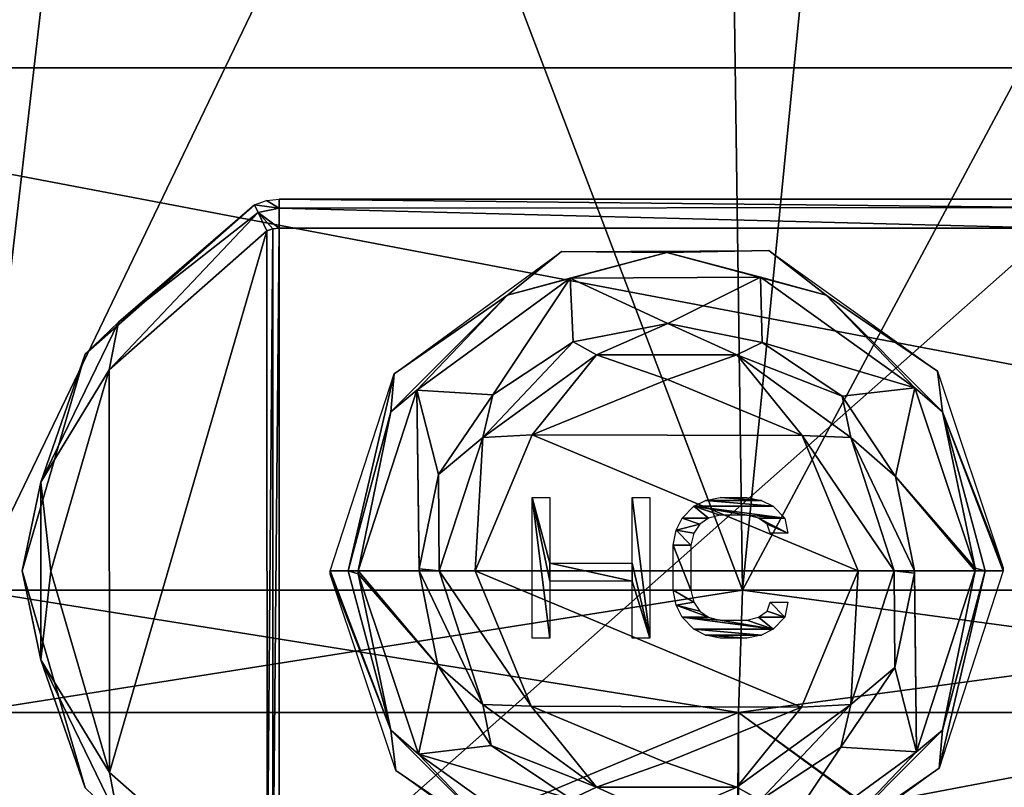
# Model space of a CAD drawing. Header units: inches. Extents: x -5.2 to 5.1, y -2.7 to 6.1.
# Tile 16 of 74: x -2.9 to -1.5, y 1.8 to 2.9. Entities that reach past the tile are written whole.
import ezdxf

# ---------------------------------------------------------------- set-up
doc = ezdxf.new("R2010")
doc.units = ezdxf.units.IN
doc.header["$LTSCALE"] = 52.148148
doc.header["$MEASUREMENT"] = 0
for name, color, linetype in [('23', 7, 'CONTINUOUS'), ('24', 7, 'CONTINUOUS'), ('263', 7, 'CONTINUOUS'), ('265', 7, 'CONTINUOUS'), ('266', 7, 'CONTINUOUS'), ('27', 7, 'CONTINUOUS'), ('28', 7, 'CONTINUOUS'), ('32', 7, 'CONTINUOUS'), ('33', 7, 'CONTINUOUS'), ('648', 7, 'CONTINUOUS'), ('652', 7, 'CONTINUOUS'), ('653', 7, 'CONTINUOUS'), ('654', 7, 'CONTINUOUS'), ('659', 7, 'CONTINUOUS'), ('660', 7, 'CONTINUOUS'), ('863', 7, 'CONTINUOUS'), ('864', 7, 'CONTINUOUS'), ('865', 7, 'CONTINUOUS'), ('866', 7, 'CONTINUOUS'), ('867', 7, 'CONTINUOUS'), ('868', 7, 'CONTINUOUS'), ('869', 7, 'CONTINUOUS'), ('871', 7, 'CONTINUOUS'), ('872', 7, 'CONTINUOUS')]:
    doc.layers.add(name, color=color, linetype=linetype)

msp = doc.modelspace()

# ---------------------------------------------------------------- linework, layer by layer
at = {"layer": '23', "linetype": 'Continuous'}
for points in [[(-1.89899, 1.932267, -3.692763), (-2.954252, 1.490945, -2.918053), (-2.954457, 1.932267, -2.91785), (-1.89899, 1.932267, -3.692763)], [(-1.902736, 1.490945, -3.690765), (-2.954252, 1.490945, -2.918053), (-1.89899, 1.932267, -3.692763), (-1.902736, 1.490945, -3.690765)], [(-1.297401, 1.490945, -3.944497), (-1.902736, 1.490945, -3.690765), (-1.89899, 1.932267, -3.692763), (-1.297401, 1.490945, -3.944497)], [(-0.654698, 1.932267, -4.10049), (-1.297401, 1.490945, -3.944497), (-1.89899, 1.932267, -3.692763), (-0.654698, 1.932267, -4.10049)]]:
    msp.add_3dface(points, dxfattribs=at)
at = {"layer": '24', "linetype": 'Continuous'}
for points in [[(-2.945804, 2.099752, -2.909303), (-1.893427, 2.099752, -3.681947), (-2.954457, 1.932267, -2.91785), (-2.945804, 2.099752, -2.909303)], [(-1.893427, 2.099752, -3.681947), (-1.89899, 1.932267, -3.692763), (-2.954457, 1.932267, -2.91785), (-1.893427, 2.099752, -3.681947)], [(-1.893427, 2.099752, -3.681947), (-0.652781, 2.099752, -4.08848), (-1.89899, 1.932267, -3.692763), (-1.893427, 2.099752, -3.681947)], [(-0.652781, 2.099752, -4.08848), (-0.654698, 1.932267, -4.10049), (-1.89899, 1.932267, -3.692763), (-0.652781, 2.099752, -4.08848)]]:
    msp.add_3dface(points, dxfattribs=at)
at = {"layer": '263', "linetype": 'Continuous'}
for points in [[(3.584131, 1.437007, 7.676769), (3.584131, 2.814959, 7.676769), (-3.66142, 2.814959, 7.676769), (3.584131, 1.437007, 7.676769)], [(-3.66142, 1.437007, 7.676769), (3.584131, 1.437007, 7.676769), (-3.66142, 2.814959, 7.676769), (-3.66142, 1.437007, 7.676769)]]:
    msp.add_3dface(points, dxfattribs=at)
at = {"layer": '265', "linetype": 'Continuous'}
for points in [[(3.584131, 2.814959, 7.558659), (3.584131, 1.437007, 7.558659), (-3.66142, 1.437007, 7.558659), (3.584131, 2.814959, 7.558659)], [(3.584131, 2.814959, 7.558659), (-3.66142, 1.437007, 7.558659), (-3.66142, 2.814959, 7.558659), (3.584131, 2.814959, 7.558659)]]:
    msp.add_3dface(points, dxfattribs=at)
at = {"layer": '266', "linetype": 'Continuous'}
for points in [[(3.584131, 2.814959, 7.676769), (3.584131, 2.814959, 7.558659), (-3.66142, 2.814959, 7.558659), (3.584131, 2.814959, 7.676769)], [(-3.66142, 2.814959, 7.676769), (3.584131, 2.814959, 7.676769), (-3.66142, 2.814959, 7.558659), (-3.66142, 2.814959, 7.676769)]]:
    msp.add_3dface(points, dxfattribs=at)
at = {"layer": '27', "linetype": 'Continuous'}
for points in [[(-1.923181, 4.226471, 3.316562), (-2.885943, 4.226471, 2.523796), (-2.945804, 2.099752, 2.909303), (-1.923181, 4.226471, 3.316562)], [(-1.893427, 2.099752, 3.681947), (-1.923181, 4.226471, 3.316562), (-2.945804, 2.099752, 2.909303), (-1.893427, 2.099752, 3.681947)], [(-0.756905, 4.226471, 3.758364), (-1.923181, 4.226471, 3.316562), (-1.893427, 2.099752, 3.681947), (-0.756905, 4.226471, 3.758364)], [(-0.652781, 2.099752, 4.08848), (-0.756905, 4.226471, 3.758364), (-1.893427, 2.099752, 3.681947), (-0.652781, 2.099752, 4.08848)]]:
    msp.add_3dface(points, dxfattribs=at)
at = {"layer": '28', "linetype": 'Continuous'}
for points in [[(-3.54331, 3.355704, -1.766628), (-2.700418, 4.226471, -2.721389), (-3.705268, 2.099752, -1.847377), (-3.54331, 3.355704, -1.766628)], [(-3.705268, 2.099752, -1.847377), (-2.700418, 4.226471, -2.721389), (-2.945804, 2.099752, -2.909303), (-3.705268, 2.099752, -1.847377)], [(-2.945804, 2.099752, -2.909303), (-2.700418, 4.226471, -2.721389), (-1.893427, 2.099752, -3.681947), (-2.945804, 2.099752, -2.909303)], [(-2.700418, 4.226471, -2.721389), (-1.684051, 4.226471, -3.444152), (-1.893427, 2.099752, -3.681947), (-2.700418, 4.226471, -2.721389)], [(-1.893427, 2.099752, -3.681947), (-1.684051, 4.226471, -3.444152), (-0.652781, 2.099752, -4.08848), (-1.893427, 2.099752, -3.681947)], [(-1.684051, 4.226471, -3.444152), (-0.489475, 4.226471, -3.802449), (-0.652781, 2.099752, -4.08848), (-1.684051, 4.226471, -3.444152)]]:
    msp.add_3dface(points, dxfattribs=at)
at = {"layer": '32', "linetype": 'Continuous'}
for points in [[(-1.89899, 1.932267, 3.692763), (-2.954457, 1.932267, 2.91785), (-2.954219, 1.490945, 2.918077), (-1.89899, 1.932267, 3.692763)], [(-1.89899, 1.932267, 3.692763), (-2.954219, 1.490945, 2.918077), (-1.898965, 1.490945, 3.692697), (-1.89899, 1.932267, 3.692763)], [(-0.654698, 1.932267, 4.10049), (-1.89899, 1.932267, 3.692763), (-1.290707, 1.490945, 3.946686), (-0.654698, 1.932267, 4.10049)], [(-1.89899, 1.932267, 3.692763), (-1.898965, 1.490945, 3.692697), (-1.290707, 1.490945, 3.946686), (-1.89899, 1.932267, 3.692763)]]:
    msp.add_3dface(points, dxfattribs=at)
at = {"layer": '33', "linetype": 'Continuous'}
for points in [[(-1.89899, 1.932267, 3.692763), (-2.945804, 2.099752, 2.909303), (-2.954457, 1.932267, 2.91785), (-1.89899, 1.932267, 3.692763)], [(-1.893427, 2.099752, 3.681947), (-2.945804, 2.099752, 2.909303), (-1.89899, 1.932267, 3.692763), (-1.893427, 2.099752, 3.681947)], [(-0.654698, 1.932267, 4.10049), (-1.893427, 2.099752, 3.681947), (-1.89899, 1.932267, 3.692763), (-0.654698, 1.932267, 4.10049)], [(-0.652781, 2.099752, 4.08848), (-1.893427, 2.099752, 3.681947), (-0.654698, 1.932267, 4.10049), (-0.652781, 2.099752, 4.08848)]]:
    msp.add_3dface(points, dxfattribs=at)
at = {"layer": '648', "linetype": 'Continuous'}
for points in [[(-2.760003, 2.40129, 7.460233), (-2.544416, 2.591716, 7.460233), (-2.759751, 1.850278, 7.460233), (-2.760003, 2.40129, 7.460233)], [(-2.759751, 1.850278, 7.460233), (-2.544416, 2.591716, 7.460233), (-2.544129, 1.660139, 7.460233), (-2.759751, 1.850278, 7.460233)], [(-2.544416, 2.591716, 7.460233), (-2.536234, 2.594521, 7.460233), (-2.544129, 1.660139, 7.460233), (-2.544416, 2.591716, 7.460233)], [(-2.544129, 1.660139, 7.460233), (-2.536234, 2.594521, 7.460233), (-2.536251, 1.657452, 7.460233), (-2.544129, 1.660139, 7.460233)], [(-2.536234, 2.594521, 7.460233), (-2.527636, 2.595471, 7.460233), (-2.536251, 1.657452, 7.460233), (-2.536234, 2.594521, 7.460233)], [(-2.536251, 1.657452, 7.460233), (-2.527636, 2.595471, 7.460233), (-2.527636, 1.656495, 7.460233), (-2.536251, 1.657452, 7.460233)], [(-1.466976, 2.595471, 7.460233), (-1.466976, 1.656495, 7.460233), (-2.527636, 1.656495, 7.460233), (-1.466976, 2.595471, 7.460233)], [(-2.527636, 2.595471, 7.460233), (-1.466976, 2.595471, 7.460233), (-2.527636, 1.656495, 7.460233), (-2.527636, 2.595471, 7.460233)], [(-2.839778, 2.12575, 7.460233), (-2.760003, 2.40129, 7.460233), (-2.759751, 1.850278, 7.460233), (-2.839778, 2.12575, 7.460233)]]:
    msp.add_3dface(points, dxfattribs=at)
at = {"layer": '652', "linetype": 'Continuous'}
for points in [[(-2.561196, 2.627332, 7.499603), (-2.747538, 2.466495, 7.471765), (-2.792992, 2.422831, 7.499603), (-2.561196, 2.627332, 7.499603)], [(-2.747538, 2.466495, 7.471765), (-2.561196, 2.627332, 7.499603), (-2.556286, 2.616911, 7.471776), (-2.747538, 2.466495, 7.471765)], [(-2.544416, 2.591716, 7.460233), (-2.760003, 2.40129, 7.460233), (-2.556286, 2.616911, 7.471776), (-2.544416, 2.591716, 7.460233)], [(-2.556286, 2.616911, 7.471776), (-2.760003, 2.40129, 7.460233), (-2.747538, 2.466495, 7.471765), (-2.556286, 2.616911, 7.471776)], [(-2.747538, 2.466495, 7.471765), (-2.760003, 2.40129, 7.460233), (-2.853853, 2.247639, 7.471765), (-2.747538, 2.466495, 7.471765)], [(-2.747538, 2.466495, 7.471765), (-2.853853, 2.247639, 7.471765), (-2.792992, 2.422831, 7.499603), (-2.747538, 2.466495, 7.471765)], [(-2.792992, 2.422831, 7.499603), (-2.853853, 2.247639, 7.471765), (-2.879196, 2.125983, 7.499603), (-2.792992, 2.422831, 7.499603)], [(-2.760003, 2.40129, 7.460233), (-2.839778, 2.12575, 7.460233), (-2.853853, 2.247639, 7.471765), (-2.760003, 2.40129, 7.460233)], [(-2.853853, 2.247639, 7.471765), (-2.853853, 2.004327, 7.471765), (-2.879196, 2.125983, 7.499603), (-2.853853, 2.247639, 7.471765)], [(-2.853853, 2.247639, 7.471765), (-2.839778, 2.12575, 7.460233), (-2.853853, 2.004327, 7.471765), (-2.853853, 2.247639, 7.471765)], [(-2.879196, 2.125983, 7.499603), (-2.853853, 2.004327, 7.471765), (-2.792992, 1.829135, 7.499603), (-2.879196, 2.125983, 7.499603)], [(-2.839778, 2.12575, 7.460233), (-2.759751, 1.850278, 7.460233), (-2.853853, 2.004327, 7.471765), (-2.839778, 2.12575, 7.460233)], [(-2.853853, 2.004327, 7.471765), (-2.759751, 1.850278, 7.460233), (-2.747538, 1.785471, 7.471765), (-2.853853, 2.004327, 7.471765)], [(-2.853853, 2.004327, 7.471765), (-2.747538, 1.785471, 7.471765), (-2.792992, 1.829135, 7.499603), (-2.853853, 2.004327, 7.471765)], [(-2.759751, 1.850278, 7.460233), (-2.544129, 1.660139, 7.460233), (-2.747538, 1.785471, 7.471765), (-2.759751, 1.850278, 7.460233)]]:
    msp.add_3dface(points, dxfattribs=at)
at = {"layer": '653', "linetype": 'Continuous'}
for points in [[(-2.527636, 2.62286, 7.471322), (-2.561196, 2.627332, 7.499603), (-2.544809, 2.632946, 7.499603), (-2.527636, 2.62286, 7.471322)], [(-2.556286, 2.616911, 7.471776), (-2.561196, 2.627332, 7.499603), (-2.527636, 2.62286, 7.471322), (-2.556286, 2.616911, 7.471776)], [(-2.527636, 2.634841, 7.499603), (-2.527636, 2.62286, 7.471322), (-2.544809, 2.632946, 7.499603), (-2.527636, 2.634841, 7.499603)], [(-2.527636, 2.595471, 7.460233), (-2.556286, 2.616911, 7.471776), (-2.527636, 2.62286, 7.471322), (-2.527636, 2.595471, 7.460233)], [(-2.527636, 2.595471, 7.460233), (-2.536234, 2.594521, 7.460233), (-2.556286, 2.616911, 7.471776), (-2.527636, 2.595471, 7.460233)], [(-2.536234, 2.594521, 7.460233), (-2.544416, 2.591716, 7.460233), (-2.556286, 2.616911, 7.471776), (-2.536234, 2.594521, 7.460233)]]:
    msp.add_3dface(points, dxfattribs=at)
at = {"layer": '654', "linetype": 'Continuous'}
for points in [[(-2.527636, 2.62286, 7.471322), (-2.527636, 2.634841, 7.499603), (-1.466976, 2.623752, 7.472214), (-2.527636, 2.62286, 7.471322)], [(-1.466976, 2.623752, 7.472214), (-2.527636, 2.634841, 7.499603), (-1.466976, 2.634841, 7.499603), (-1.466976, 2.623752, 7.472214)], [(-1.466976, 2.595471, 7.460233), (-2.527636, 2.62286, 7.471322), (-1.466976, 2.623752, 7.472214), (-1.466976, 2.595471, 7.460233)], [(-1.466976, 2.595471, 7.460233), (-2.527636, 2.595471, 7.460233), (-2.527636, 2.62286, 7.471322), (-1.466976, 2.595471, 7.460233)]]:
    msp.add_3dface(points, dxfattribs=at)
at = {"layer": '659', "linetype": 'Continuous'}
for points in [[(-2.561196, 2.627332, 7.499603), (-2.792992, 2.422831, 7.499603), (-2.561196, 2.627332, 7.558659), (-2.561196, 2.627332, 7.499603)], [(-2.561196, 2.627332, 7.558659), (-2.792992, 2.422831, 7.499603), (-2.792992, 2.422831, 7.558659), (-2.561196, 2.627332, 7.558659)], [(-2.792992, 2.422831, 7.499603), (-2.879196, 2.125983, 7.499603), (-2.792992, 2.422831, 7.558659), (-2.792992, 2.422831, 7.499603)], [(-2.792992, 2.422831, 7.558659), (-2.879196, 2.125983, 7.499603), (-2.879196, 2.125983, 7.558659), (-2.792992, 2.422831, 7.558659)], [(-2.879196, 2.125983, 7.499603), (-2.792992, 1.829135, 7.499603), (-2.879196, 2.125983, 7.558659), (-2.879196, 2.125983, 7.499603)], [(-2.879196, 2.125983, 7.558659), (-2.792992, 1.829135, 7.499603), (-2.792992, 1.829135, 7.558659), (-2.879196, 2.125983, 7.558659)]]:
    msp.add_3dface(points, dxfattribs=at)
at = {"layer": '660', "linetype": 'Continuous'}
for points in [[(-1.466976, 2.634841, 7.499603), (-2.527636, 2.634841, 7.499603), (-1.466976, 2.634841, 7.558659), (-1.466976, 2.634841, 7.499603)], [(-1.466976, 2.634841, 7.558659), (-2.527636, 2.634841, 7.499603), (-2.527636, 2.634841, 7.558659), (-1.466976, 2.634841, 7.558659)]]:
    msp.add_3dface(points, dxfattribs=at)
at = {"layer": '863', "linetype": 'Continuous'}
for points in [[(-2.374849, 1.908009, 7.45167), (-2.45777, 2.125983, 7.460233), (-2.433255, 2.125983, 7.45167), (-2.374849, 1.908009, 7.45167)], [(-2.457751, 2.121776, 7.460233), (-2.45777, 2.125983, 7.460233), (-2.374849, 1.908009, 7.45167), (-2.457751, 2.121776, 7.460233)], [(-2.367841, 1.852614, 7.460233), (-2.457751, 2.121776, 7.460233), (-2.374849, 1.908009, 7.45167), (-2.367841, 1.852614, 7.460233)], [(-2.374849, 1.908009, 7.45167), (-2.433255, 2.125983, 7.45167), (-2.419387, 2.122126, 7.429704), (-2.374849, 1.908009, 7.45167)], [(-2.419387, 2.122126, 7.429704), (-2.433255, 2.125983, 7.45167), (-2.419405, 2.125983, 7.429704), (-2.419387, 2.122126, 7.429704)], [(-2.336969, 1.87539, 7.429704), (-2.374849, 1.908009, 7.45167), (-2.419387, 2.122126, 7.429704), (-2.336969, 1.87539, 7.429704)], [(-1.575207, 2.125983, 7.429704), (-1.619764, 1.908009, 7.45167), (-1.655368, 1.878504, 7.429704), (-1.575207, 2.125983, 7.429704)], [(-1.536843, 2.125983, 7.460233), (-1.62429, 1.85601, 7.460233), (-1.561358, 2.125983, 7.45167), (-1.536843, 2.125983, 7.460233)], [(-1.561358, 2.125983, 7.45167), (-1.62429, 1.85601, 7.460233), (-1.619764, 1.908009, 7.45167), (-1.561358, 2.125983, 7.45167)], [(-1.561358, 2.125983, 7.45167), (-1.619764, 1.908009, 7.45167), (-1.575207, 2.125983, 7.429704), (-1.561358, 2.125983, 7.45167)], [(-2.215281, 1.74844, 7.45167), (-2.367841, 1.852614, 7.460233), (-2.374849, 1.908009, 7.45167), (-2.215281, 1.74844, 7.45167)], [(-2.215281, 1.74844, 7.45167), (-2.374849, 1.908009, 7.45167), (-2.336969, 1.87539, 7.429704), (-2.215281, 1.74844, 7.45167)], [(-1.619764, 1.908009, 7.45167), (-1.62429, 1.85601, 7.460233), (-1.779332, 1.74844, 7.45167), (-1.619764, 1.908009, 7.45167)], [(-1.619764, 1.908009, 7.45167), (-1.779332, 1.74844, 7.45167), (-1.655368, 1.878504, 7.429704), (-1.619764, 1.908009, 7.45167)], [(-2.125539, 1.723834, 7.429704), (-2.215281, 1.74844, 7.45167), (-2.336969, 1.87539, 7.429704), (-2.125539, 1.723834, 7.429704)], [(-1.655368, 1.878504, 7.429704), (-1.779332, 1.74844, 7.45167), (-1.865404, 1.725022, 7.429704), (-1.655368, 1.878504, 7.429704)], [(-2.137194, 1.687283, 7.460233), (-2.367841, 1.852614, 7.460233), (-2.215281, 1.74844, 7.45167), (-2.137194, 1.687283, 7.460233)], [(-1.62429, 1.85601, 7.460233), (-1.853416, 1.688579, 7.460233), (-1.779332, 1.74844, 7.45167), (-1.62429, 1.85601, 7.460233)]]:
    msp.add_3dface(points, dxfattribs=at)
at = {"layer": '864', "linetype": 'Continuous'}
for points in [[(-2.370323, 2.395955, 7.460233), (-2.141197, 2.563387, 7.460233), (-2.215281, 2.503526, 7.45167), (-2.370323, 2.395955, 7.460233)], [(-2.215281, 2.503526, 7.45167), (-2.141197, 2.563387, 7.460233), (-1.997306, 2.561932, 7.45167), (-2.215281, 2.503526, 7.45167)], [(-2.215281, 2.503526, 7.45167), (-1.997306, 2.561932, 7.45167), (-2.129208, 2.526943, 7.429704), (-2.215281, 2.503526, 7.45167)], [(-2.141197, 2.563387, 7.460233), (-1.857418, 2.564683, 7.460233), (-1.997306, 2.561932, 7.45167), (-2.141197, 2.563387, 7.460233)], [(-2.129208, 2.526943, 7.429704), (-1.997306, 2.561932, 7.45167), (-1.869073, 2.528132, 7.429704), (-2.129208, 2.526943, 7.429704)], [(-1.997306, 2.561932, 7.45167), (-1.857418, 2.564683, 7.460233), (-1.779332, 2.503526, 7.45167), (-1.997306, 2.561932, 7.45167)], [(-1.997306, 2.561932, 7.45167), (-1.779332, 2.503526, 7.45167), (-1.869073, 2.528132, 7.429704), (-1.997306, 2.561932, 7.45167)], [(-1.857418, 2.564683, 7.460233), (-1.626772, 2.399352, 7.460233), (-1.779332, 2.503526, 7.45167), (-1.857418, 2.564683, 7.460233)], [(-2.339244, 2.373462, 7.429704), (-2.215281, 2.503526, 7.45167), (-2.129208, 2.526943, 7.429704), (-2.339244, 2.373462, 7.429704)], [(-1.869073, 2.528132, 7.429704), (-1.779332, 2.503526, 7.45167), (-1.657644, 2.376576, 7.429704), (-1.869073, 2.528132, 7.429704)], [(-2.374849, 2.343957, 7.45167), (-2.370323, 2.395955, 7.460233), (-2.215281, 2.503526, 7.45167), (-2.374849, 2.343957, 7.45167)], [(-2.374849, 2.343957, 7.45167), (-2.215281, 2.503526, 7.45167), (-2.339244, 2.373462, 7.429704), (-2.374849, 2.343957, 7.45167)], [(-1.779332, 2.503526, 7.45167), (-1.626772, 2.399352, 7.460233), (-1.619764, 2.343957, 7.45167), (-1.779332, 2.503526, 7.45167)], [(-1.779332, 2.503526, 7.45167), (-1.619764, 2.343957, 7.45167), (-1.657644, 2.376576, 7.429704), (-1.779332, 2.503526, 7.45167)], [(-1.626772, 2.399352, 7.460233), (-1.536862, 2.13019, 7.460233), (-1.619764, 2.343957, 7.45167), (-1.626772, 2.399352, 7.460233)], [(-2.433255, 2.125983, 7.45167), (-2.45777, 2.125983, 7.460233), (-2.370323, 2.395955, 7.460233), (-2.433255, 2.125983, 7.45167)], [(-2.433255, 2.125983, 7.45167), (-2.370323, 2.395955, 7.460233), (-2.374849, 2.343957, 7.45167), (-2.433255, 2.125983, 7.45167)], [(-2.419405, 2.125983, 7.429704), (-2.374849, 2.343957, 7.45167), (-2.339244, 2.373462, 7.429704), (-2.419405, 2.125983, 7.429704)], [(-1.657644, 2.376576, 7.429704), (-1.619764, 2.343957, 7.45167), (-1.575225, 2.129839, 7.429704), (-1.657644, 2.376576, 7.429704)], [(-2.419405, 2.125983, 7.429704), (-2.433255, 2.125983, 7.45167), (-2.374849, 2.343957, 7.45167), (-2.419405, 2.125983, 7.429704)], [(-1.536843, 2.125983, 7.460233), (-1.561358, 2.125983, 7.45167), (-1.619764, 2.343957, 7.45167), (-1.536843, 2.125983, 7.460233)], [(-1.619764, 2.343957, 7.45167), (-1.561358, 2.125983, 7.45167), (-1.575225, 2.129839, 7.429704), (-1.619764, 2.343957, 7.45167)], [(-1.536862, 2.13019, 7.460233), (-1.536843, 2.125983, 7.460233), (-1.619764, 2.343957, 7.45167), (-1.536862, 2.13019, 7.460233)], [(-1.575225, 2.129839, 7.429704), (-1.561358, 2.125983, 7.45167), (-1.575207, 2.125983, 7.429704), (-1.575225, 2.129839, 7.429704)]]:
    msp.add_3dface(points, dxfattribs=at)
at = {"layer": '865', "linetype": 'Continuous'}
for points in [[(-2.339244, 2.373462, 7.429704), (-2.129208, 2.526943, 7.429704), (-2.235342, 2.367176, 7.068537), (-2.339244, 2.373462, 7.429704)], [(-2.235342, 2.367176, 7.068537), (-2.129208, 2.526943, 7.429704), (-2.125267, 2.439768, 7.068537), (-2.235342, 2.367176, 7.068537)], [(-2.129208, 2.526943, 7.429704), (-1.869073, 2.528132, 7.429704), (-1.995818, 2.464853, 7.068537), (-2.129208, 2.526943, 7.429704)], [(-2.125267, 2.439768, 7.068537), (-2.129208, 2.526943, 7.429704), (-1.995818, 2.464853, 7.068537), (-2.125267, 2.439768, 7.068537)], [(-1.995818, 2.464853, 7.068537), (-1.869073, 2.528132, 7.429704), (-1.866594, 2.438632, 7.068537), (-1.995818, 2.464853, 7.068537)], [(-1.869073, 2.528132, 7.429704), (-1.657644, 2.376576, 7.429704), (-1.866594, 2.438632, 7.068537), (-1.869073, 2.528132, 7.429704)], [(-1.866594, 2.438632, 7.068537), (-1.657644, 2.376576, 7.429704), (-1.757161, 2.365076, 7.068537), (-1.866594, 2.438632, 7.068537)], [(-2.419405, 2.125983, 7.429704), (-2.339244, 2.373462, 7.429704), (-2.33618, 2.125983, 7.068537), (-2.419405, 2.125983, 7.429704)], [(-2.336166, 2.12896, 7.068537), (-2.339244, 2.373462, 7.429704), (-2.309378, 2.258067, 7.068537), (-2.336166, 2.12896, 7.068537)], [(-2.309378, 2.258067, 7.068537), (-2.339244, 2.373462, 7.429704), (-2.235342, 2.367176, 7.068537), (-2.309378, 2.258067, 7.068537)], [(-2.33618, 2.125983, 7.068537), (-2.339244, 2.373462, 7.429704), (-2.336166, 2.12896, 7.068537), (-2.33618, 2.125983, 7.068537)], [(-1.757161, 2.365076, 7.068537), (-1.657644, 2.376576, 7.429704), (-1.684086, 2.25532, 7.068537), (-1.757161, 2.365076, 7.068537)], [(-1.657644, 2.376576, 7.429704), (-1.575225, 2.129839, 7.429704), (-1.684086, 2.25532, 7.068537), (-1.657644, 2.376576, 7.429704)], [(-1.684086, 2.25532, 7.068537), (-1.575207, 2.125983, 7.429704), (-1.658433, 2.125983, 7.068537), (-1.684086, 2.25532, 7.068537)], [(-1.575225, 2.129839, 7.429704), (-1.575207, 2.125983, 7.429704), (-1.684086, 2.25532, 7.068537), (-1.575225, 2.129839, 7.429704)]]:
    msp.add_3dface(points, dxfattribs=at)
at = {"layer": '866', "linetype": 'Continuous'}
for points in [[(-2.125267, 2.439768, 7.068537), (-1.995818, 2.464853, 7.068537), (-2.093464, 2.421927, 7.024605), (-2.125267, 2.439768, 7.068537)], [(-2.093464, 2.421927, 7.024605), (-1.995818, 2.464853, 7.068537), (-1.901148, 2.421927, 7.024605), (-2.093464, 2.421927, 7.024605)], [(-1.995818, 2.464853, 7.068537), (-1.866594, 2.438632, 7.068537), (-1.901148, 2.421927, 7.024605), (-1.995818, 2.464853, 7.068537)], [(-2.235342, 2.367176, 7.068537), (-2.125267, 2.439768, 7.068537), (-2.249051, 2.308886, 7.024605), (-2.235342, 2.367176, 7.068537)], [(-2.249051, 2.308886, 7.024605), (-2.125267, 2.439768, 7.068537), (-2.093464, 2.421927, 7.024605), (-2.249051, 2.308886, 7.024605)], [(-1.866594, 2.438632, 7.068537), (-1.757161, 2.365076, 7.068537), (-1.901148, 2.421927, 7.024605), (-1.866594, 2.438632, 7.068537)], [(-2.249051, 2.308886, 7.024605), (-2.093464, 2.421927, 7.024605), (-2.181565, 2.312408, 7.007477), (-2.249051, 2.308886, 7.024605)], [(-2.181565, 2.312408, 7.007477), (-2.093464, 2.421927, 7.024605), (-1.996253, 2.38809, 7.007477), (-2.181565, 2.312408, 7.007477)], [(-2.093464, 2.421927, 7.024605), (-1.901148, 2.421927, 7.024605), (-1.996253, 2.38809, 7.007477), (-2.093464, 2.421927, 7.024605)], [(-1.996253, 2.38809, 7.007477), (-1.901148, 2.421927, 7.024605), (-1.811868, 2.311249, 7.007477), (-1.996253, 2.38809, 7.007477)], [(-1.901148, 2.421927, 7.024605), (-1.757161, 2.365076, 7.068537), (-1.745562, 2.308886, 7.024605), (-1.901148, 2.421927, 7.024605)], [(-1.901148, 2.421927, 7.024605), (-1.745562, 2.308886, 7.024605), (-1.811868, 2.311249, 7.007477), (-1.901148, 2.421927, 7.024605)], [(-2.309378, 2.258067, 7.068537), (-2.235342, 2.367176, 7.068537), (-2.249051, 2.308886, 7.024605), (-2.309378, 2.258067, 7.068537)], [(-1.757161, 2.365076, 7.068537), (-1.684086, 2.25532, 7.068537), (-1.745562, 2.308886, 7.024605), (-1.757161, 2.365076, 7.068537)], [(-2.30848, 2.125983, 7.024605), (-2.309378, 2.258067, 7.068537), (-2.249051, 2.308886, 7.024605), (-2.30848, 2.125983, 7.024605)], [(-2.30848, 2.125983, 7.024605), (-2.249051, 2.308886, 7.024605), (-2.25945, 2.125983, 7.007477), (-2.30848, 2.125983, 7.024605)], [(-2.25945, 2.125983, 7.007477), (-2.249051, 2.308886, 7.024605), (-2.181565, 2.312408, 7.007477), (-2.25945, 2.125983, 7.007477)], [(-1.745562, 2.308886, 7.024605), (-1.686133, 2.125983, 7.024605), (-1.811868, 2.311249, 7.007477), (-1.745562, 2.308886, 7.024605)], [(-1.811868, 2.311249, 7.007477), (-1.686133, 2.125983, 7.024605), (-1.735162, 2.125983, 7.007477), (-1.811868, 2.311249, 7.007477)], [(-1.684086, 2.25532, 7.068537), (-1.658433, 2.125983, 7.068537), (-1.745562, 2.308886, 7.024605), (-1.684086, 2.25532, 7.068537)], [(-1.745562, 2.308886, 7.024605), (-1.658433, 2.125983, 7.068537), (-1.686133, 2.125983, 7.024605), (-1.745562, 2.308886, 7.024605)], [(-2.336166, 2.12896, 7.068537), (-2.309378, 2.258067, 7.068537), (-2.30848, 2.125983, 7.024605), (-2.336166, 2.12896, 7.068537)], [(-2.33618, 2.125983, 7.068537), (-2.336166, 2.12896, 7.068537), (-2.30848, 2.125983, 7.024605), (-2.33618, 2.125983, 7.068537)]]:
    msp.add_3dface(points, dxfattribs=at)
at = {"layer": '867', "linetype": 'Continuous'}
for points in [[(-2.33618, 2.125983, 7.068537), (-2.30848, 2.125983, 7.024605), (-2.249051, 1.94308, 7.024605), (-2.33618, 2.125983, 7.068537)], [(-2.310527, 1.996646, 7.068537), (-2.33618, 2.125983, 7.068537), (-2.249051, 1.94308, 7.024605), (-2.310527, 1.996646, 7.068537)], [(-2.30848, 2.125983, 7.024605), (-2.25945, 2.125983, 7.007477), (-2.182745, 1.940717, 7.007477), (-2.30848, 2.125983, 7.024605)], [(-2.249051, 1.94308, 7.024605), (-2.30848, 2.125983, 7.024605), (-2.182745, 1.940717, 7.007477), (-2.249051, 1.94308, 7.024605)], [(-1.735162, 2.125983, 7.007477), (-1.745562, 1.94308, 7.024605), (-1.813048, 1.939558, 7.007477), (-1.735162, 2.125983, 7.007477)], [(-1.735162, 2.125983, 7.007477), (-1.686133, 2.125983, 7.024605), (-1.745562, 1.94308, 7.024605), (-1.735162, 2.125983, 7.007477)], [(-1.686133, 2.125983, 7.024605), (-1.685234, 1.993899, 7.068537), (-1.745562, 1.94308, 7.024605), (-1.686133, 2.125983, 7.024605)], [(-1.685234, 1.993899, 7.068537), (-1.686133, 2.125983, 7.024605), (-1.658446, 2.123006, 7.068537), (-1.685234, 1.993899, 7.068537)], [(-1.658446, 2.123006, 7.068537), (-1.686133, 2.125983, 7.024605), (-1.658433, 2.125983, 7.068537), (-1.658446, 2.123006, 7.068537)], [(-2.237452, 1.88689, 7.068537), (-2.310527, 1.996646, 7.068537), (-2.249051, 1.94308, 7.024605), (-2.237452, 1.88689, 7.068537)], [(-1.685234, 1.993899, 7.068537), (-1.759271, 1.88479, 7.068537), (-1.745562, 1.94308, 7.024605), (-1.685234, 1.993899, 7.068537)], [(-2.093464, 1.830039, 7.024605), (-2.237452, 1.88689, 7.068537), (-2.249051, 1.94308, 7.024605), (-2.093464, 1.830039, 7.024605)], [(-2.093464, 1.830039, 7.024605), (-2.249051, 1.94308, 7.024605), (-2.182745, 1.940717, 7.007477), (-2.093464, 1.830039, 7.024605)], [(-1.998359, 1.863876, 7.007477), (-2.093464, 1.830039, 7.024605), (-2.182745, 1.940717, 7.007477), (-1.998359, 1.863876, 7.007477)], [(-1.745562, 1.94308, 7.024605), (-1.869346, 1.812198, 7.068537), (-1.901148, 1.830039, 7.024605), (-1.745562, 1.94308, 7.024605)], [(-1.745562, 1.94308, 7.024605), (-1.901148, 1.830039, 7.024605), (-1.813048, 1.939558, 7.007477), (-1.745562, 1.94308, 7.024605)], [(-1.759271, 1.88479, 7.068537), (-1.869346, 1.812198, 7.068537), (-1.745562, 1.94308, 7.024605), (-1.759271, 1.88479, 7.068537)], [(-1.813048, 1.939558, 7.007477), (-1.901148, 1.830039, 7.024605), (-1.998359, 1.863876, 7.007477), (-1.813048, 1.939558, 7.007477)], [(-2.128018, 1.813334, 7.068537), (-2.237452, 1.88689, 7.068537), (-2.093464, 1.830039, 7.024605), (-2.128018, 1.813334, 7.068537)], [(-1.901148, 1.830039, 7.024605), (-2.093464, 1.830039, 7.024605), (-1.998359, 1.863876, 7.007477), (-1.901148, 1.830039, 7.024605)], [(-1.998795, 1.787113, 7.068537), (-2.128018, 1.813334, 7.068537), (-2.093464, 1.830039, 7.024605), (-1.998795, 1.787113, 7.068537)], [(-1.901148, 1.830039, 7.024605), (-1.998795, 1.787113, 7.068537), (-2.093464, 1.830039, 7.024605), (-1.901148, 1.830039, 7.024605)], [(-1.869346, 1.812198, 7.068537), (-1.998795, 1.787113, 7.068537), (-1.901148, 1.830039, 7.024605), (-1.869346, 1.812198, 7.068537)]]:
    msp.add_3dface(points, dxfattribs=at)
at = {"layer": '868', "linetype": 'Continuous'}
for points in [[(-2.419387, 2.122126, 7.429704), (-2.419405, 2.125983, 7.429704), (-2.310527, 1.996646, 7.068537), (-2.419387, 2.122126, 7.429704)], [(-2.419405, 2.125983, 7.429704), (-2.33618, 2.125983, 7.068537), (-2.310527, 1.996646, 7.068537), (-2.419405, 2.125983, 7.429704)], [(-2.336969, 1.87539, 7.429704), (-2.419387, 2.122126, 7.429704), (-2.310527, 1.996646, 7.068537), (-2.336969, 1.87539, 7.429704)], [(-1.655368, 1.878504, 7.429704), (-1.685234, 1.993899, 7.068537), (-1.658446, 2.123006, 7.068537), (-1.655368, 1.878504, 7.429704)], [(-1.655368, 1.878504, 7.429704), (-1.658446, 2.123006, 7.068537), (-1.658433, 2.125983, 7.068537), (-1.655368, 1.878504, 7.429704)], [(-1.575207, 2.125983, 7.429704), (-1.655368, 1.878504, 7.429704), (-1.658433, 2.125983, 7.068537), (-1.575207, 2.125983, 7.429704)], [(-2.336969, 1.87539, 7.429704), (-2.310527, 1.996646, 7.068537), (-2.237452, 1.88689, 7.068537), (-2.336969, 1.87539, 7.429704)], [(-1.655368, 1.878504, 7.429704), (-1.759271, 1.88479, 7.068537), (-1.685234, 1.993899, 7.068537), (-1.655368, 1.878504, 7.429704)], [(-2.336969, 1.87539, 7.429704), (-2.237452, 1.88689, 7.068537), (-2.128018, 1.813334, 7.068537), (-2.336969, 1.87539, 7.429704)], [(-2.125539, 1.723834, 7.429704), (-2.336969, 1.87539, 7.429704), (-2.128018, 1.813334, 7.068537), (-2.125539, 1.723834, 7.429704)], [(-1.865404, 1.725022, 7.429704), (-1.869346, 1.812198, 7.068537), (-1.759271, 1.88479, 7.068537), (-1.865404, 1.725022, 7.429704)], [(-1.655368, 1.878504, 7.429704), (-1.865404, 1.725022, 7.429704), (-1.759271, 1.88479, 7.068537), (-1.655368, 1.878504, 7.429704)]]:
    msp.add_3dface(points, dxfattribs=at)
at = {"layer": '869', "linetype": 'Continuous'}
for points in [[(-2.181565, 2.312408, 7.007477), (-1.996253, 2.38809, 7.007477), (-1.811868, 2.311249, 7.007477), (-2.181565, 2.312408, 7.007477)], [(-2.25945, 2.125983, 7.007477), (-2.181565, 2.312408, 7.007477), (-1.735162, 2.125983, 7.007477), (-2.25945, 2.125983, 7.007477)], [(-2.181565, 2.312408, 7.007477), (-1.811868, 2.311249, 7.007477), (-1.735162, 2.125983, 7.007477), (-2.181565, 2.312408, 7.007477)], [(-2.25945, 2.125983, 7.007477), (-1.735162, 2.125983, 7.007477), (-1.813048, 1.939558, 7.007477), (-2.25945, 2.125983, 7.007477)], [(-2.25945, 2.125983, 7.007477), (-1.813048, 1.939558, 7.007477), (-2.182745, 1.940717, 7.007477), (-2.25945, 2.125983, 7.007477)], [(-1.813048, 1.939558, 7.007477), (-1.998359, 1.863876, 7.007477), (-2.182745, 1.940717, 7.007477), (-1.813048, 1.939558, 7.007477)]]:
    msp.add_3dface(points, dxfattribs=at)
at = {"layer": '871', "linetype": 'Continuous'}
for points in [[(-2.15705, 2.22677, 6.987792), (-2.15705, 2.13647, 6.987792), (-2.181165, 2.22677, 6.987792), (-2.15705, 2.22677, 6.987792)], [(-2.181165, 2.22677, 6.987792), (-2.15705, 2.13647, 6.987792), (-2.15705, 2.111843, 6.987792), (-2.181165, 2.22677, 6.987792)], [(-2.181165, 2.033857, 6.987792), (-2.181165, 2.22677, 6.987792), (-2.15705, 2.033857, 6.987792), (-2.181165, 2.033857, 6.987792)], [(-2.15705, 2.033857, 6.987792), (-2.181165, 2.22677, 6.987792), (-2.15705, 2.111843, 6.987792), (-2.15705, 2.033857, 6.987792)], [(-2.020403, 2.22677, 6.987792), (-2.020403, 2.033857, 6.987792), (-2.044518, 2.22677, 6.987792), (-2.020403, 2.22677, 6.987792)], [(-2.044518, 2.22677, 6.987792), (-2.020403, 2.033857, 6.987792), (-2.044518, 2.13647, 6.987792), (-2.044518, 2.22677, 6.987792)], [(-2.15705, 2.111843, 6.987792), (-2.15705, 2.13647, 6.987792), (-2.044518, 2.111843, 6.987792), (-2.15705, 2.111843, 6.987792)], [(-2.044518, 2.111843, 6.987792), (-2.15705, 2.13647, 6.987792), (-2.044518, 2.13647, 6.987792), (-2.044518, 2.111843, 6.987792)], [(-2.020403, 2.033857, 6.987792), (-2.044518, 2.111843, 6.987792), (-2.044518, 2.13647, 6.987792), (-2.020403, 2.033857, 6.987792)], [(-2.044518, 2.033857, 6.987792), (-2.044518, 2.111843, 6.987792), (-2.020403, 2.033857, 6.987792), (-2.044518, 2.033857, 6.987792)]]:
    msp.add_3dface(points, dxfattribs=at)
at = {"layer": '872', "linetype": 'Continuous'}
for points in [[(-1.923947, 2.22677, 6.987792), (-1.86768, 2.222666, 6.987792), (-1.944042, 2.222666, 6.987792), (-1.923947, 2.22677, 6.987792)], [(-1.887775, 2.22677, 6.987792), (-1.86768, 2.222666, 6.987792), (-1.923947, 2.22677, 6.987792), (-1.887775, 2.22677, 6.987792)], [(-1.976194, 2.198039, 6.987792), (-1.960118, 2.214457, 6.987792), (-1.940023, 2.198039, 6.987792), (-1.976194, 2.198039, 6.987792)], [(-1.944042, 2.222666, 6.987792), (-1.851604, 2.214457, 6.987792), (-1.960118, 2.214457, 6.987792), (-1.944042, 2.222666, 6.987792)], [(-1.851604, 2.214457, 6.987792), (-1.835528, 2.198039, 6.987792), (-1.960118, 2.214457, 6.987792), (-1.851604, 2.214457, 6.987792)], [(-1.960118, 2.214457, 6.987792), (-1.835528, 2.198039, 6.987792), (-1.887775, 2.202143, 6.987792), (-1.960118, 2.214457, 6.987792)], [(-1.940023, 2.198039, 6.987792), (-1.960118, 2.214457, 6.987792), (-1.923947, 2.202143, 6.987792), (-1.940023, 2.198039, 6.987792)], [(-1.923947, 2.202143, 6.987792), (-1.960118, 2.214457, 6.987792), (-1.887775, 2.202143, 6.987792), (-1.923947, 2.202143, 6.987792)], [(-1.86768, 2.222666, 6.987792), (-1.851604, 2.214457, 6.987792), (-1.944042, 2.222666, 6.987792), (-1.86768, 2.222666, 6.987792)], [(-1.984232, 2.18162, 6.987792), (-1.976194, 2.198039, 6.987792), (-1.95208, 2.189829, 6.987792), (-1.984232, 2.18162, 6.987792)], [(-1.95208, 2.189829, 6.987792), (-1.976194, 2.198039, 6.987792), (-1.940023, 2.198039, 6.987792), (-1.95208, 2.189829, 6.987792)], [(-1.887775, 2.202143, 6.987792), (-1.835528, 2.198039, 6.987792), (-1.871699, 2.198039, 6.987792), (-1.887775, 2.202143, 6.987792)], [(-1.835528, 2.198039, 6.987792), (-1.831509, 2.177516, 6.987792), (-1.871699, 2.198039, 6.987792), (-1.835528, 2.198039, 6.987792)], [(-1.871699, 2.198039, 6.987792), (-1.831509, 2.177516, 6.987792), (-1.859642, 2.189829, 6.987792), (-1.871699, 2.198039, 6.987792)], [(-1.960118, 2.177516, 6.987792), (-1.984232, 2.18162, 6.987792), (-1.95208, 2.189829, 6.987792), (-1.960118, 2.177516, 6.987792)], [(-1.831509, 2.177516, 6.987792), (-1.855623, 2.177516, 6.987792), (-1.859642, 2.189829, 6.987792), (-1.831509, 2.177516, 6.987792)], [(-1.988251, 2.161098, 6.987792), (-1.984232, 2.18162, 6.987792), (-1.964137, 2.161098, 6.987792), (-1.988251, 2.161098, 6.987792)], [(-1.964137, 2.161098, 6.987792), (-1.984232, 2.18162, 6.987792), (-1.960118, 2.177516, 6.987792), (-1.964137, 2.161098, 6.987792)], [(-1.988251, 2.09953, 6.987792), (-1.988251, 2.161098, 6.987792), (-1.964137, 2.09953, 6.987792), (-1.988251, 2.09953, 6.987792)], [(-1.964137, 2.09953, 6.987792), (-1.988251, 2.161098, 6.987792), (-1.964137, 2.161098, 6.987792), (-1.964137, 2.09953, 6.987792)], [(-1.984232, 2.079007, 6.987792), (-1.988251, 2.09953, 6.987792), (-1.960118, 2.083111, 6.987792), (-1.984232, 2.079007, 6.987792)], [(-1.960118, 2.083111, 6.987792), (-1.988251, 2.09953, 6.987792), (-1.964137, 2.09953, 6.987792), (-1.960118, 2.083111, 6.987792)], [(-1.95208, 2.070798, 6.987792), (-1.984232, 2.079007, 6.987792), (-1.960118, 2.083111, 6.987792), (-1.95208, 2.070798, 6.987792)], [(-1.976194, 2.062589, 6.987792), (-1.984232, 2.079007, 6.987792), (-1.940023, 2.062589, 6.987792), (-1.976194, 2.062589, 6.987792)], [(-1.940023, 2.062589, 6.987792), (-1.984232, 2.079007, 6.987792), (-1.95208, 2.070798, 6.987792), (-1.940023, 2.062589, 6.987792)], [(-1.855623, 2.083111, 6.987792), (-1.835528, 2.062589, 6.987792), (-1.859642, 2.070798, 6.987792), (-1.855623, 2.083111, 6.987792)], [(-1.831509, 2.083111, 6.987792), (-1.835528, 2.062589, 6.987792), (-1.855623, 2.083111, 6.987792), (-1.831509, 2.083111, 6.987792)], [(-1.960118, 2.046171, 6.987792), (-1.976194, 2.062589, 6.987792), (-1.851604, 2.046171, 6.987792), (-1.960118, 2.046171, 6.987792)], [(-1.851604, 2.046171, 6.987792), (-1.976194, 2.062589, 6.987792), (-1.923947, 2.058484, 6.987792), (-1.851604, 2.046171, 6.987792)], [(-1.923947, 2.058484, 6.987792), (-1.976194, 2.062589, 6.987792), (-1.940023, 2.062589, 6.987792), (-1.923947, 2.058484, 6.987792)], [(-1.871699, 2.062589, 6.987792), (-1.851604, 2.046171, 6.987792), (-1.887775, 2.058484, 6.987792), (-1.871699, 2.062589, 6.987792)], [(-1.859642, 2.070798, 6.987792), (-1.835528, 2.062589, 6.987792), (-1.871699, 2.062589, 6.987792), (-1.859642, 2.070798, 6.987792)], [(-1.835528, 2.062589, 6.987792), (-1.851604, 2.046171, 6.987792), (-1.871699, 2.062589, 6.987792), (-1.835528, 2.062589, 6.987792)], [(-1.887775, 2.058484, 6.987792), (-1.851604, 2.046171, 6.987792), (-1.923947, 2.058484, 6.987792), (-1.887775, 2.058484, 6.987792)], [(-1.944042, 2.037961, 6.987792), (-1.960118, 2.046171, 6.987792), (-1.86768, 2.037961, 6.987792), (-1.944042, 2.037961, 6.987792)], [(-1.86768, 2.037961, 6.987792), (-1.960118, 2.046171, 6.987792), (-1.851604, 2.046171, 6.987792), (-1.86768, 2.037961, 6.987792)], [(-1.923947, 2.033857, 6.987792), (-1.944042, 2.037961, 6.987792), (-1.887775, 2.033857, 6.987792), (-1.923947, 2.033857, 6.987792)], [(-1.887775, 2.033857, 6.987792), (-1.944042, 2.037961, 6.987792), (-1.86768, 2.037961, 6.987792), (-1.887775, 2.033857, 6.987792)]]:
    msp.add_3dface(points, dxfattribs=at)

doc.saveas('drawing.dxf')
